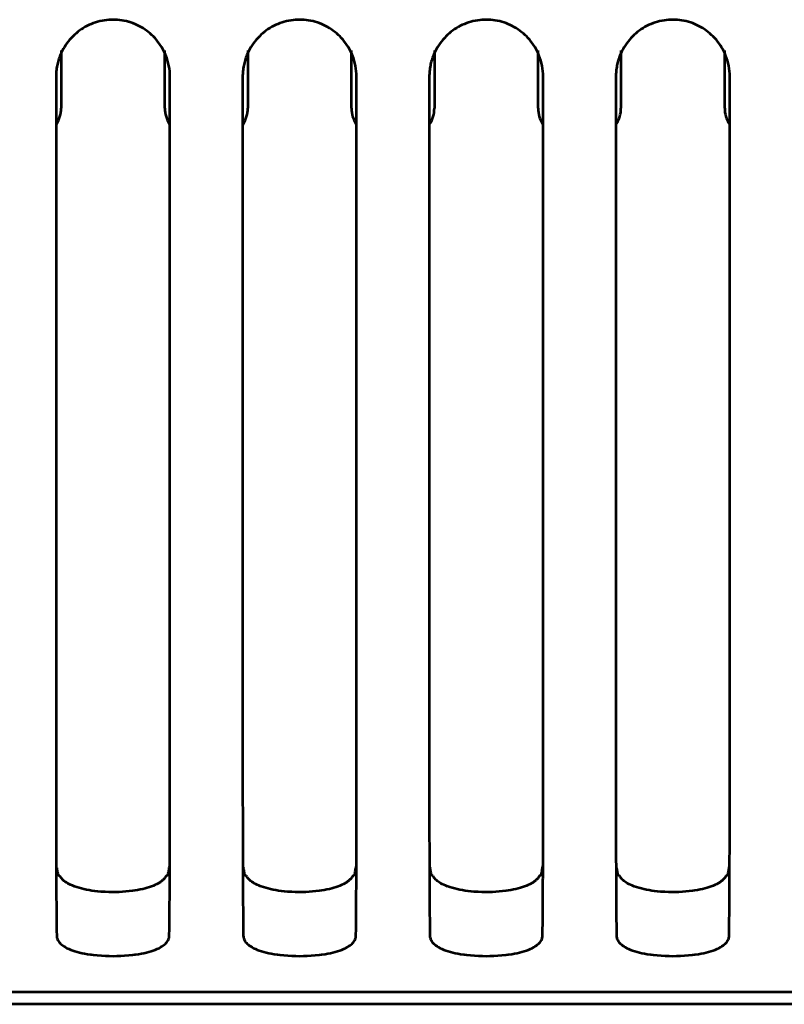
# Model space of a CAD drawing. Header units: millimetres. Extents: x 0 to 820, y 0 to 1200.
# Tile 48 of 81: x 120 to 151, y 856 to 896. Entities that reach past the tile are written whole.
import ezdxf

# ---------------------------------------------------------------- set-up
doc = ezdxf.new("R2010")
doc.units = ezdxf.units.MM
doc.header["$MEASUREMENT"] = 0
doc.layers.add('Layer 1', color=7, linetype='Continuous', lineweight=0)

# ---------------------------------------------------------------- blocks, each defined once
blk = doc.blocks.new('Block_3')
at = {"layer": 'Layer 1', "color": 18, "lineweight": 53, "true_color": 0x010101}
for p, q in [((121.04, 894.059), (121.04, 869.381)), ((125.74, 867.123), (125.74, 894.059)), ((128.74, 894.059), (128.74, 869.381)), ((133.44, 867.123), (133.44, 894.059)), ((136.44, 894.059), (136.44, 869.381)), ((141.14, 867.123), (141.14, 894.059)), ((144.14, 894.059), (144.14, 869.381)), ((148.84, 867.123), (148.84, 894.059)), ((121.04, 869.381), (121.04, 868.245)), ((128.74, 869.381), (128.74, 868.245)), ((136.44, 869.381), (136.44, 868.245)), ((144.14, 869.381), (144.14, 868.245)), ((121.04, 868.245), (121.04, 867.123)), ((128.74, 868.245), (128.74, 867.123)), ((136.44, 868.245), (136.44, 867.123)), ((144.14, 868.245), (144.14, 867.123)), ((121.046, 861.114), (121.046, 861.069)), ((121.046, 861.099), (121.046, 861.056)), ((125.658, 861.172), (125.648, 861.114)), ((125.658, 861.172), (125.649, 861.122)), ((125.733, 861.069), (125.733, 861.114)), ((125.733, 861.056), (125.733, 861.099)), ((128.746, 861.114), (128.746, 861.069)), ((128.746, 861.099), (128.746, 861.056)), ((133.358, 861.172), (133.348, 861.114)), ((133.358, 861.172), (133.349, 861.122)), ((133.433, 861.069), (133.433, 861.114)), ((133.433, 861.056), (133.433, 861.099)), ((136.446, 861.114), (136.446, 861.069)), ((136.446, 861.099), (136.446, 861.056)), ((141.058, 861.172), (141.048, 861.114)), ((141.058, 861.172), (141.049, 861.122)), ((141.133, 861.069), (141.133, 861.114)), ((141.133, 861.056), (141.133, 861.099)), ((144.146, 861.114), (144.146, 861.069)), ((144.146, 861.099), (144.147, 861.056)), ((148.758, 861.172), (148.748, 861.114)), ((148.833, 861.069), (148.833, 861.114)), ((148.833, 861.056), (148.833, 861.099)), ((70.99, 856.291), (301.636, 856.291))]:
    blk.add_line(p, q, dxfattribs=at)
for points in [[(125.567, 894.943), (125.531, 895.026), (125.492, 895.108), (125.449, 895.19), (125.403, 895.27), (125.353, 895.348), (125.3, 895.426), (125.244, 895.501), (125.186, 895.572), (125.124, 895.643), (125.059, 895.711), (124.992, 895.776), (124.923, 895.839), (124.852, 895.898), (124.779, 895.954), (124.705, 896.007), (124.628, 896.056), (124.549, 896.103), (124.468, 896.147), (124.385, 896.188), (124.3, 896.225), (124.214, 896.26), (124.126, 896.29), (124.037, 896.318), (124.036, 896.318), (123.946, 896.342), (123.855, 896.362), (123.763, 896.379), (123.672, 896.392), (123.58, 896.401), (123.487, 896.407), (123.395, 896.409), (123.304, 896.408), (123.212, 896.403), (123.12, 896.393), (123.027, 896.381), (122.936, 896.365), (122.844, 896.345), (122.754, 896.321), (122.754, 896.321), (122.664, 896.294), (122.576, 896.264), (122.489, 896.23), (122.404, 896.193), (122.322, 896.152), (122.24, 896.109), (122.161, 896.062), (122.084, 896.013), (122.009, 895.961), (121.936, 895.905), (121.865, 895.846), (121.795, 895.784), (121.728, 895.719), (121.663, 895.651), (121.601, 895.581), (121.543, 895.51), (121.486, 895.435), (121.433, 895.358), (121.382, 895.279), (121.336, 895.2), (121.292, 895.118), (121.253, 895.037), (121.217, 894.954)], [(133.267, 894.943), (133.231, 895.026), (133.192, 895.108), (133.149, 895.19), (133.103, 895.27), (133.053, 895.348), (133, 895.426), (132.944, 895.501), (132.886, 895.572), (132.824, 895.643), (132.759, 895.711), (132.692, 895.776), (132.623, 895.839), (132.552, 895.898), (132.479, 895.954), (132.405, 896.007), (132.328, 896.056), (132.249, 896.103), (132.168, 896.147), (132.085, 896.188), (132, 896.225), (131.914, 896.26), (131.826, 896.29), (131.737, 896.318), (131.736, 896.318), (131.646, 896.342), (131.555, 896.362), (131.463, 896.379), (131.372, 896.392), (131.279, 896.401), (131.187, 896.407), (131.095, 896.409), (131.004, 896.408), (130.912, 896.403), (130.82, 896.393), (130.727, 896.381), (130.636, 896.365), (130.544, 896.345), (130.454, 896.321), (130.454, 896.321), (130.364, 896.294), (130.276, 896.264), (130.189, 896.23), (130.104, 896.193), (130.021, 896.152), (129.94, 896.109), (129.861, 896.062), (129.784, 896.013), (129.709, 895.961), (129.636, 895.905), (129.565, 895.846), (129.495, 895.784), (129.428, 895.719), (129.363, 895.651), (129.301, 895.581), (129.243, 895.51), (129.186, 895.435), (129.133, 895.358), (129.082, 895.279), (129.036, 895.2), (128.992, 895.118), (128.952, 895.037), (128.917, 894.954)], [(140.967, 894.943), (140.931, 895.026), (140.892, 895.108), (140.849, 895.19), (140.803, 895.27), (140.753, 895.348), (140.7, 895.426), (140.644, 895.501), (140.586, 895.572), (140.524, 895.643), (140.459, 895.711), (140.392, 895.776), (140.323, 895.839), (140.252, 895.898), (140.179, 895.954), (140.105, 896.007), (140.028, 896.056), (139.949, 896.103), (139.868, 896.147), (139.785, 896.188), (139.7, 896.225), (139.614, 896.26), (139.526, 896.29), (139.437, 896.318), (139.436, 896.318), (139.346, 896.342), (139.255, 896.362), (139.163, 896.379), (139.072, 896.392), (138.979, 896.401), (138.887, 896.407), (138.795, 896.409), (138.704, 896.408), (138.612, 896.403), (138.52, 896.393), (138.427, 896.381), (138.336, 896.365), (138.244, 896.345), (138.154, 896.321), (138.154, 896.321), (138.064, 896.294), (137.976, 896.264), (137.889, 896.23), (137.804, 896.193), (137.721, 896.152), (137.64, 896.109), (137.561, 896.062), (137.484, 896.013), (137.409, 895.961), (137.336, 895.905), (137.265, 895.846), (137.195, 895.784), (137.128, 895.719), (137.063, 895.651), (137, 895.581), (136.943, 895.51), (136.886, 895.435), (136.833, 895.358), (136.782, 895.279), (136.736, 895.2), (136.692, 895.118), (136.652, 895.037), (136.617, 894.954)], [(148.667, 894.943), (148.631, 895.026), (148.592, 895.108), (148.549, 895.19), (148.503, 895.27), (148.453, 895.348), (148.4, 895.426), (148.344, 895.501), (148.286, 895.572), (148.224, 895.643), (148.159, 895.711), (148.092, 895.776), (148.023, 895.839), (147.952, 895.898), (147.879, 895.954), (147.805, 896.007), (147.728, 896.056), (147.649, 896.103), (147.568, 896.147), (147.485, 896.188), (147.4, 896.225), (147.314, 896.26), (147.226, 896.29), (147.137, 896.318), (147.136, 896.318), (147.046, 896.342), (146.955, 896.362), (146.863, 896.379), (146.772, 896.392), (146.68, 896.401), (146.587, 896.407), (146.495, 896.409), (146.404, 896.408), (146.312, 896.403), (146.219, 896.393), (146.127, 896.381), (146.036, 896.365), (145.944, 896.345), (145.854, 896.321), (145.854, 896.321), (145.764, 896.294), (145.676, 896.264), (145.589, 896.23), (145.504, 896.193), (145.421, 896.152), (145.34, 896.109), (145.261, 896.062), (145.184, 896.013), (145.109, 895.961), (145.036, 895.905), (144.965, 895.846), (144.895, 895.784), (144.828, 895.719), (144.763, 895.651), (144.701, 895.581), (144.643, 895.51), (144.586, 895.435), (144.533, 895.358), (144.482, 895.279), (144.435, 895.2), (144.392, 895.118), (144.352, 895.037), (144.317, 894.954)], [(121.216, 894.954), (121.196, 894.901), (121.176, 894.848), (121.158, 894.793), (121.14, 894.738), (121.124, 894.683), (121.11, 894.627), (121.096, 894.57), (121.085, 894.516), (121.074, 894.458), (121.065, 894.401), (121.057, 894.344), (121.051, 894.287), (121.046, 894.229), (121.043, 894.172), (121.04, 894.116), (121.04, 894.059)], [(128.916, 894.954), (128.896, 894.901), (128.876, 894.848), (128.858, 894.793), (128.84, 894.738), (128.824, 894.683), (128.81, 894.627), (128.796, 894.57), (128.785, 894.516), (128.774, 894.458), (128.765, 894.401), (128.757, 894.344), (128.751, 894.287), (128.746, 894.229), (128.743, 894.172), (128.74, 894.116), (128.74, 894.059)], [(136.617, 894.954), (136.596, 894.901), (136.576, 894.848), (136.557, 894.793), (136.54, 894.738), (136.524, 894.683), (136.51, 894.627), (136.496, 894.57), (136.485, 894.516), (136.474, 894.458), (136.465, 894.401), (136.457, 894.344), (136.451, 894.287), (136.446, 894.229), (136.443, 894.172), (136.44, 894.116), (136.44, 894.059)], [(144.316, 894.954), (144.296, 894.901), (144.276, 894.848), (144.257, 894.793), (144.24, 894.738), (144.224, 894.683), (144.21, 894.627), (144.196, 894.57), (144.185, 894.516), (144.174, 894.458), (144.165, 894.401), (144.157, 894.344), (144.151, 894.287), (144.146, 894.229), (144.143, 894.172), (144.14, 894.116), (144.14, 894.059)], [(121.04, 867.123), (121.04, 866.761), (121.04, 866.271), (121.04, 865.782), (121.04, 865.653), (121.04, 865.164), (121.04, 864.674), (121.04, 864.184), (121.041, 863.695), (121.041, 863.205), (121.042, 862.715), (121.043, 862.225)], [(125.736, 862.226), (125.737, 862.35), (125.737, 862.84), (125.738, 863.33), (125.738, 863.695), (125.739, 864.184), (125.739, 864.674), (125.739, 865.164), (125.739, 865.654), (125.739, 866.143), (125.739, 866.633), (125.739, 867.123)], [(128.74, 867.123), (128.74, 866.761), (128.74, 866.271), (128.74, 865.782), (128.74, 865.653), (128.74, 865.164), (128.74, 864.674), (128.74, 864.184), (128.741, 863.695), (128.741, 863.205), (128.742, 862.715), (128.743, 862.225)], [(133.436, 862.226), (133.437, 862.35), (133.437, 862.84), (133.438, 863.33), (133.438, 863.695), (133.439, 864.184), (133.439, 864.674), (133.439, 865.164), (133.439, 865.654), (133.439, 866.143), (133.439, 866.633), (133.44, 867.123)], [(136.44, 867.123), (136.44, 866.761), (136.44, 866.271), (136.44, 865.782), (136.44, 865.653), (136.44, 865.164), (136.44, 864.674), (136.44, 864.184), (136.441, 863.695), (136.441, 863.205), (136.442, 862.715), (136.443, 862.225)], [(141.136, 862.226), (141.137, 862.35), (141.137, 862.84), (141.138, 863.33), (141.138, 863.695), (141.139, 864.184), (141.139, 864.674), (141.139, 865.164), (141.139, 865.654), (141.139, 866.143), (141.139, 866.633), (141.139, 867.123)], [(144.14, 867.123), (144.14, 866.761), (144.14, 866.271), (144.14, 865.782), (144.14, 865.653), (144.14, 865.164), (144.14, 864.674), (144.14, 864.184), (144.141, 863.695), (144.141, 863.205), (144.142, 862.715), (144.143, 862.225)], [(148.836, 862.226), (148.837, 862.35), (148.837, 862.84), (148.838, 863.33), (148.838, 863.695), (148.839, 864.184), (148.839, 864.674), (148.839, 865.164), (148.839, 865.654), (148.839, 866.143), (148.839, 866.633), (148.839, 867.123)], [(121.043, 862.225), (121.043, 862.159), (121.043, 862.047), (121.044, 861.934), (121.044, 861.888), (121.044, 861.775), (121.044, 861.662), (121.045, 861.55), (121.045, 861.437), (121.045, 861.325), (121.046, 861.212), (121.046, 861.099)], [(125.733, 861.099), (125.733, 861.146), (125.734, 861.258), (125.734, 861.371), (125.734, 861.437), (125.734, 861.55), (125.735, 861.662), (125.735, 861.775), (125.735, 861.888), (125.736, 862), (125.736, 862.113), (125.736, 862.226)], [(128.743, 862.225), (128.743, 862.159), (128.743, 862.047), (128.744, 861.934), (128.744, 861.888), (128.744, 861.775), (128.744, 861.662), (128.745, 861.55), (128.745, 861.437), (128.745, 861.325), (128.746, 861.212), (128.746, 861.099)], [(133.433, 861.099), (133.433, 861.146), (133.434, 861.258), (133.434, 861.371), (133.434, 861.437), (133.434, 861.55), (133.435, 861.662), (133.435, 861.775), (133.435, 861.888), (133.436, 862), (133.436, 862.113), (133.436, 862.226)], [(136.443, 862.225), (136.443, 862.159), (136.443, 862.047), (136.444, 861.934), (136.444, 861.888), (136.444, 861.775), (136.444, 861.662), (136.445, 861.55), (136.445, 861.437), (136.445, 861.325), (136.446, 861.212), (136.446, 861.099)], [(141.133, 861.099), (141.133, 861.146), (141.134, 861.258), (141.134, 861.371), (141.134, 861.437), (141.134, 861.55), (141.135, 861.662), (141.135, 861.775), (141.135, 861.888), (141.136, 862), (141.136, 862.113), (141.136, 862.226)], [(144.143, 862.225), (144.143, 862.159), (144.143, 862.047), (144.144, 861.934), (144.144, 861.888), (144.144, 861.775), (144.144, 861.662), (144.145, 861.55), (144.145, 861.437), (144.145, 861.325), (144.146, 861.212), (144.146, 861.099)], [(148.833, 861.099), (148.833, 861.146), (148.834, 861.258), (148.834, 861.371), (148.834, 861.437), (148.834, 861.55), (148.835, 861.662), (148.835, 861.775), (148.835, 861.888), (148.836, 862), (148.836, 862.113), (148.836, 862.226)], [(125.709, 861.459), (125.704, 861.43), (125.699, 861.402), (125.694, 861.373), (125.688, 861.344), (125.683, 861.315), (125.678, 861.286), (125.673, 861.258), (125.668, 861.229), (125.663, 861.2), (125.658, 861.171)], [(133.409, 861.459), (133.404, 861.43), (133.399, 861.402), (133.394, 861.373), (133.388, 861.344), (133.383, 861.315), (133.378, 861.286), (133.373, 861.258), (133.368, 861.229), (133.363, 861.2), (133.358, 861.171)], [(141.109, 861.459), (141.104, 861.43), (141.099, 861.402), (141.094, 861.373), (141.088, 861.344), (141.083, 861.315), (141.078, 861.286), (141.073, 861.258), (141.068, 861.229), (141.063, 861.2), (141.058, 861.171)], [(148.809, 861.459), (148.804, 861.43), (148.799, 861.402), (148.794, 861.373), (148.788, 861.344), (148.783, 861.315), (148.778, 861.286), (148.773, 861.258), (148.768, 861.229), (148.763, 861.2), (148.758, 861.171)], [(121.046, 861.056), (121.046, 861.034), (121.047, 861.011), (121.047, 860.989), (121.047, 860.966), (121.047, 860.944), (121.047, 860.921), (121.047, 860.899), (121.047, 860.876), (121.047, 860.854), (121.047, 860.831)], [(121.131, 861.114), (121.126, 861.143), (121.121, 861.171), (121.116, 861.2), (121.111, 861.229), (121.106, 861.258), (121.101, 861.287), (121.096, 861.316), (121.091, 861.344), (121.086, 861.373), (121.08, 861.402)], [(121.198, 861.069), (121.195, 861.07), (121.187, 861.073), (121.18, 861.076), (121.172, 861.079), (121.165, 861.083), (121.158, 861.087), (121.15, 861.091), (121.147, 861.094), (121.141, 861.099), (121.136, 861.104), (121.133, 861.109), (121.132, 861.114)], [(125.202, 860.738), (125.13, 860.702), (125.055, 860.668), (124.975, 860.637), (124.893, 860.607), (124.806, 860.579), (124.714, 860.553), (124.617, 860.529), (124.515, 860.506), (124.406, 860.486), (124.289, 860.467), (124.199, 860.454), (124.062, 860.438), (123.925, 860.424), (123.785, 860.414), (123.644, 860.407), (123.501, 860.403), (123.357, 860.402), (123.211, 860.405), (123.064, 860.41), (122.916, 860.419), (122.916, 860.419), (122.899, 860.42), (122.764, 860.432), (122.638, 860.445), (122.519, 860.461), (122.407, 860.479), (122.298, 860.499), (122.193, 860.522), (122.091, 860.548), (121.991, 860.576), (121.894, 860.607), (121.799, 860.64), (121.795, 860.642), (121.714, 860.673), (121.642, 860.704), (121.578, 860.734), (121.52, 860.765), (121.467, 860.796), (121.42, 860.827), (121.377, 860.86), (121.338, 860.893), (121.303, 860.926), (121.272, 860.96), (121.244, 860.996), (121.22, 861.032), (121.198, 861.069)], [(125.581, 861.069), (125.57, 861.049), (125.557, 861.029), (125.544, 861.01), (125.53, 860.991), (125.515, 860.973), (125.5, 860.955), (125.484, 860.938), (125.467, 860.921), (125.45, 860.905), (125.432, 860.889)], [(125.6, 861.077), (125.599, 861.076), (125.597, 861.075), (125.595, 861.074), (125.593, 861.074), (125.591, 861.073), (125.591, 861.073), (125.589, 861.072), (125.587, 861.071), (125.585, 861.071), (125.583, 861.07), (125.581, 861.069)], [(125.648, 861.114), (125.646, 861.109), (125.643, 861.104), (125.639, 861.099), (125.634, 861.095), (125.633, 861.094), (125.628, 861.09), (125.622, 861.087), (125.617, 861.084), (125.611, 861.081), (125.606, 861.079), (125.6, 861.076)], [(125.732, 860.831), (125.732, 860.854), (125.732, 860.876), (125.732, 860.899), (125.732, 860.921), (125.732, 860.944), (125.733, 860.966), (125.733, 860.989), (125.733, 861.011), (125.733, 861.034), (125.733, 861.056)], [(128.746, 861.056), (128.746, 861.034), (128.746, 861.011), (128.747, 860.989), (128.747, 860.966), (128.747, 860.944), (128.747, 860.921), (128.747, 860.899), (128.747, 860.876), (128.747, 860.854), (128.747, 860.831)], [(128.831, 861.114), (128.826, 861.143), (128.821, 861.171), (128.816, 861.2), (128.811, 861.229), (128.806, 861.258), (128.801, 861.287), (128.796, 861.316), (128.791, 861.344), (128.786, 861.373), (128.78, 861.402)], [(128.898, 861.069), (128.895, 861.07), (128.887, 861.073), (128.879, 861.076), (128.872, 861.079), (128.865, 861.083), (128.858, 861.087), (128.85, 861.091), (128.847, 861.094), (128.841, 861.099), (128.836, 861.104), (128.833, 861.109), (128.831, 861.114)], [(132.902, 860.738), (132.83, 860.702), (132.755, 860.668), (132.675, 860.637), (132.593, 860.607), (132.506, 860.579), (132.414, 860.553), (132.317, 860.529), (132.215, 860.506), (132.106, 860.486), (131.989, 860.467), (131.899, 860.454), (131.762, 860.438), (131.625, 860.424), (131.485, 860.414), (131.344, 860.407), (131.201, 860.403), (131.057, 860.402), (130.911, 860.405), (130.764, 860.41), (130.616, 860.419), (130.616, 860.419), (130.599, 860.42), (130.464, 860.432), (130.338, 860.445), (130.219, 860.461), (130.107, 860.479), (129.998, 860.499), (129.893, 860.522), (129.791, 860.548), (129.691, 860.576), (129.594, 860.607), (129.499, 860.64), (129.495, 860.642), (129.414, 860.673), (129.342, 860.704), (129.278, 860.734), (129.22, 860.765), (129.167, 860.796), (129.12, 860.827), (129.077, 860.86), (129.038, 860.893), (129.003, 860.926), (128.972, 860.96), (128.944, 860.996), (128.92, 861.032), (128.898, 861.069)], [(133.281, 861.069), (133.27, 861.049), (133.257, 861.029), (133.244, 861.01), (133.23, 860.991), (133.215, 860.973), (133.2, 860.955), (133.184, 860.938), (133.167, 860.921), (133.15, 860.905), (133.133, 860.889)], [(133.3, 861.077), (133.299, 861.076), (133.297, 861.075), (133.295, 861.074), (133.293, 861.074), (133.291, 861.073), (133.291, 861.073), (133.289, 861.072), (133.287, 861.071), (133.285, 861.071), (133.283, 861.07), (133.281, 861.069)], [(133.348, 861.114), (133.346, 861.109), (133.343, 861.104), (133.339, 861.099), (133.334, 861.095), (133.333, 861.094), (133.328, 861.09), (133.322, 861.087), (133.317, 861.084), (133.311, 861.081), (133.306, 861.079), (133.3, 861.076)], [(133.432, 860.831), (133.432, 860.854), (133.432, 860.876), (133.432, 860.899), (133.432, 860.921), (133.432, 860.944), (133.433, 860.966), (133.433, 860.989), (133.433, 861.011), (133.433, 861.034), (133.433, 861.056)], [(136.446, 861.056), (136.446, 861.034), (136.446, 861.011), (136.447, 860.989), (136.447, 860.966), (136.447, 860.944), (136.447, 860.921), (136.447, 860.899), (136.447, 860.876), (136.447, 860.854), (136.447, 860.831)], [(136.531, 861.114), (136.526, 861.143), (136.521, 861.171), (136.516, 861.2), (136.511, 861.229), (136.506, 861.258), (136.501, 861.287), (136.496, 861.316), (136.491, 861.344), (136.486, 861.373), (136.481, 861.402)], [(136.598, 861.069), (136.595, 861.07), (136.587, 861.073), (136.579, 861.076), (136.572, 861.079), (136.565, 861.083), (136.558, 861.087), (136.55, 861.091), (136.547, 861.094), (136.541, 861.099), (136.536, 861.104), (136.533, 861.109), (136.531, 861.114)], [(140.602, 860.738), (140.53, 860.702), (140.454, 860.668), (140.375, 860.637), (140.293, 860.607), (140.206, 860.579), (140.114, 860.553), (140.018, 860.529), (139.915, 860.506), (139.806, 860.486), (139.689, 860.467), (139.599, 860.454), (139.462, 860.438), (139.325, 860.424), (139.185, 860.414), (139.044, 860.407), (138.901, 860.403), (138.757, 860.402), (138.611, 860.405), (138.464, 860.41), (138.316, 860.419), (138.316, 860.419), (138.299, 860.42), (138.164, 860.432), (138.038, 860.445), (137.919, 860.461), (137.807, 860.479), (137.698, 860.499), (137.593, 860.522), (137.491, 860.548), (137.391, 860.576), (137.294, 860.607), (137.199, 860.64), (137.195, 860.642), (137.114, 860.673), (137.042, 860.704), (136.978, 860.734), (136.92, 860.765), (136.867, 860.796), (136.82, 860.827), (136.777, 860.86), (136.738, 860.893), (136.703, 860.926), (136.672, 860.96), (136.644, 860.996), (136.62, 861.032), (136.598, 861.069)], [(140.981, 861.069), (140.97, 861.049), (140.957, 861.029), (140.944, 861.01), (140.93, 860.991), (140.915, 860.973), (140.9, 860.955), (140.884, 860.938), (140.867, 860.921), (140.85, 860.905), (140.833, 860.889)], [(141, 861.077), (140.999, 861.076), (140.997, 861.075), (140.995, 861.074), (140.993, 861.074), (140.991, 861.073), (140.991, 861.073), (140.989, 861.072), (140.987, 861.071), (140.985, 861.071), (140.983, 861.07), (140.981, 861.069)], [(141.048, 861.114), (141.046, 861.109), (141.043, 861.104), (141.039, 861.099), (141.034, 861.095), (141.033, 861.094), (141.028, 861.09), (141.022, 861.087), (141.017, 861.084), (141.011, 861.081), (141.006, 861.079), (141, 861.076)], [(141.132, 860.831), (141.132, 860.854), (141.132, 860.876), (141.132, 860.899), (141.132, 860.921), (141.132, 860.944), (141.133, 860.966), (141.133, 860.989), (141.133, 861.011), (141.133, 861.034), (141.133, 861.056)], [(144.146, 861.056), (144.146, 861.034), (144.146, 861.011), (144.147, 860.989), (144.147, 860.966), (144.147, 860.944), (144.147, 860.921), (144.147, 860.899), (144.147, 860.876), (144.147, 860.854), (144.147, 860.831)], [(144.231, 861.114), (144.226, 861.143), (144.221, 861.171), (144.216, 861.2), (144.211, 861.229), (144.206, 861.258), (144.201, 861.287), (144.196, 861.316), (144.191, 861.344), (144.186, 861.373), (144.18, 861.402)], [(144.298, 861.069), (144.295, 861.07), (144.287, 861.073), (144.28, 861.076), (144.272, 861.079), (144.265, 861.083), (144.258, 861.087), (144.25, 861.091), (144.247, 861.094), (144.241, 861.099), (144.236, 861.104), (144.233, 861.109), (144.232, 861.114)], [(148.302, 860.738), (148.23, 860.702), (148.155, 860.668), (148.076, 860.637), (147.993, 860.607), (147.906, 860.579), (147.814, 860.553), (147.717, 860.529), (147.615, 860.506), (147.506, 860.486), (147.389, 860.467), (147.299, 860.454), (147.163, 860.438), (147.025, 860.424), (146.885, 860.414), (146.744, 860.407), (146.601, 860.403), (146.457, 860.402), (146.311, 860.405), (146.164, 860.41), (146.016, 860.419), (146.016, 860.419), (145.999, 860.42), (145.864, 860.432), (145.738, 860.445), (145.619, 860.461), (145.507, 860.479), (145.398, 860.499), (145.293, 860.522), (145.191, 860.548), (145.091, 860.576), (144.994, 860.607), (144.899, 860.64), (144.895, 860.642), (144.814, 860.673), (144.742, 860.704), (144.678, 860.734), (144.62, 860.765), (144.567, 860.796), (144.52, 860.827), (144.477, 860.86), (144.438, 860.893), (144.403, 860.926), (144.372, 860.96), (144.345, 860.996), (144.32, 861.032), (144.298, 861.069)], [(148.681, 861.069), (148.67, 861.049), (148.657, 861.029), (148.644, 861.01), (148.63, 860.991), (148.615, 860.973), (148.6, 860.955), (148.584, 860.938), (148.567, 860.921), (148.55, 860.905), (148.532, 860.889)], [(148.7, 861.077), (148.699, 861.076), (148.697, 861.075), (148.695, 861.074), (148.693, 861.074), (148.691, 861.073), (148.691, 861.073), (148.689, 861.072), (148.687, 861.071), (148.685, 861.071), (148.683, 861.07), (148.681, 861.069)], [(148.748, 861.114), (148.746, 861.109), (148.743, 861.104), (148.739, 861.099), (148.734, 861.095), (148.733, 861.094), (148.728, 861.09), (148.722, 861.087), (148.717, 861.084), (148.711, 861.081), (148.706, 861.079), (148.7, 861.076)], [(148.832, 860.831), (148.832, 860.854), (148.832, 860.876), (148.832, 860.899), (148.832, 860.921), (148.832, 860.944), (148.833, 860.966), (148.833, 860.989), (148.833, 861.011), (148.833, 861.034), (148.833, 861.056)], [(121.047, 860.831), (121.048, 860.655), (121.049, 860.431), (121.051, 860.208), (121.051, 860.161), (121.052, 859.938), (121.054, 859.715), (121.055, 859.491), (121.058, 859.268), (121.06, 859.045), (121.063, 858.822), (121.066, 858.599)], [(125.433, 860.889), (125.411, 860.872), (125.39, 860.855), (125.368, 860.838), (125.345, 860.822), (125.322, 860.807), (125.299, 860.792), (125.275, 860.778), (125.251, 860.764), (125.227, 860.751), (125.202, 860.738)], [(125.714, 858.598), (125.714, 858.643), (125.717, 858.867), (125.72, 859.09), (125.721, 859.268), (125.724, 859.491), (125.725, 859.715), (125.727, 859.938), (125.728, 860.161), (125.73, 860.385), (125.731, 860.608), (125.732, 860.831)], [(128.747, 860.831), (128.748, 860.655), (128.749, 860.431), (128.75, 860.208), (128.751, 860.161), (128.752, 859.938), (128.754, 859.715), (128.755, 859.491), (128.758, 859.268), (128.76, 859.045), (128.762, 858.822), (128.766, 858.599)], [(133.133, 860.889), (133.111, 860.872), (133.09, 860.855), (133.068, 860.838), (133.045, 860.822), (133.022, 860.807), (132.998, 860.792), (132.975, 860.778), (132.951, 860.764), (132.927, 860.751), (132.902, 860.738)], [(133.414, 858.598), (133.414, 858.643), (133.417, 858.867), (133.42, 859.09), (133.421, 859.268), (133.424, 859.491), (133.425, 859.715), (133.427, 859.938), (133.428, 860.161), (133.43, 860.385), (133.431, 860.608), (133.432, 860.831)], [(136.447, 860.831), (136.448, 860.655), (136.449, 860.431), (136.45, 860.208), (136.451, 860.161), (136.452, 859.938), (136.454, 859.715), (136.455, 859.491), (136.458, 859.268), (136.46, 859.045), (136.462, 858.822), (136.466, 858.599)], [(140.833, 860.889), (140.811, 860.872), (140.79, 860.855), (140.768, 860.838), (140.745, 860.822), (140.722, 860.807), (140.698, 860.792), (140.675, 860.778), (140.651, 860.764), (140.627, 860.751), (140.602, 860.738)], [(141.114, 858.598), (141.114, 858.643), (141.117, 858.867), (141.12, 859.09), (141.121, 859.268), (141.124, 859.491), (141.125, 859.715), (141.127, 859.938), (141.128, 860.161), (141.13, 860.385), (141.131, 860.608), (141.132, 860.831)], [(144.147, 860.831), (144.148, 860.655), (144.149, 860.431), (144.15, 860.208), (144.151, 860.161), (144.152, 859.938), (144.154, 859.715), (144.155, 859.491), (144.158, 859.268), (144.16, 859.045), (144.162, 858.822), (144.166, 858.599)], [(148.533, 860.889), (148.511, 860.872), (148.49, 860.855), (148.468, 860.838), (148.445, 860.822), (148.422, 860.807), (148.398, 860.792), (148.375, 860.778), (148.351, 860.764), (148.327, 860.751), (148.302, 860.738)], [(148.814, 858.598), (148.814, 858.643), (148.817, 858.867), (148.82, 859.09), (148.821, 859.268), (148.824, 859.491), (148.826, 859.715), (148.827, 859.938), (148.828, 860.161), (148.83, 860.385), (148.831, 860.608), (148.832, 860.831)], [(121.066, 858.598), (121.068, 858.561), (121.074, 858.524), (121.084, 858.488), (121.097, 858.452), (121.115, 858.416), (121.136, 858.381), (121.162, 858.346), (121.192, 858.31), (121.228, 858.275), (121.268, 858.239), (121.314, 858.204), (121.367, 858.168), (121.426, 858.133), (121.491, 858.097), (121.564, 858.063), (121.644, 858.028), (121.726, 857.996), (121.821, 857.963), (121.917, 857.934), (122.013, 857.908), (122.113, 857.885), (122.219, 857.865), (122.334, 857.846), (122.466, 857.828), (122.482, 857.826), (122.572, 857.816), (122.742, 857.798), (122.91, 857.785), (123.074, 857.775), (123.234, 857.77), (123.39, 857.768), (123.546, 857.77), (123.706, 857.775), (123.87, 857.785), (124.037, 857.798), (124.209, 857.816), (124.297, 857.826), (124.313, 857.828), (124.446, 857.846), (124.561, 857.865), (124.666, 857.885), (124.766, 857.908), (124.863, 857.934), (124.958, 857.963), (125.053, 857.996), (125.135, 858.028), (125.215, 858.063), (125.288, 858.097), (125.353, 858.133), (125.412, 858.168), (125.464, 858.204), (125.511, 858.239), (125.552, 858.275), (125.587, 858.31), (125.617, 858.345), (125.643, 858.381), (125.664, 858.416), (125.682, 858.452), (125.695, 858.488), (125.705, 858.524), (125.711, 858.561), (125.714, 858.598)], [(128.766, 858.598), (128.768, 858.561), (128.774, 858.524), (128.784, 858.488), (128.797, 858.452), (128.815, 858.416), (128.836, 858.381), (128.862, 858.346), (128.892, 858.31), (128.928, 858.275), (128.968, 858.239), (129.014, 858.204), (129.067, 858.168), (129.126, 858.133), (129.191, 858.097), (129.264, 858.063), (129.344, 858.028), (129.426, 857.996), (129.521, 857.963), (129.617, 857.934), (129.713, 857.908), (129.813, 857.885), (129.919, 857.865), (130.034, 857.846), (130.166, 857.828), (130.182, 857.826), (130.272, 857.816), (130.442, 857.798), (130.61, 857.785), (130.774, 857.775), (130.934, 857.77), (131.09, 857.768), (131.246, 857.77), (131.406, 857.775), (131.57, 857.785), (131.737, 857.798), (131.908, 857.816), (131.997, 857.826), (132.013, 857.828), (132.146, 857.846), (132.261, 857.865), (132.366, 857.885), (132.466, 857.908), (132.563, 857.934), (132.658, 857.963), (132.753, 857.996), (132.835, 858.028), (132.915, 858.063), (132.988, 858.097), (133.053, 858.133), (133.112, 858.168), (133.165, 858.204), (133.211, 858.239), (133.252, 858.275), (133.287, 858.31), (133.317, 858.345), (133.343, 858.381), (133.364, 858.416), (133.382, 858.452), (133.395, 858.488), (133.405, 858.524), (133.411, 858.561), (133.414, 858.598)], [(136.466, 858.598), (136.468, 858.561), (136.474, 858.524), (136.484, 858.488), (136.497, 858.452), (136.515, 858.416), (136.536, 858.381), (136.562, 858.346), (136.592, 858.31), (136.628, 858.275), (136.668, 858.239), (136.714, 858.204), (136.767, 858.168), (136.826, 858.133), (136.892, 858.097), (136.964, 858.063), (137.044, 858.028), (137.126, 857.996), (137.221, 857.963), (137.317, 857.934), (137.413, 857.908), (137.513, 857.885), (137.619, 857.865), (137.734, 857.846), (137.866, 857.828), (137.882, 857.826), (137.972, 857.816), (138.142, 857.798), (138.31, 857.785), (138.474, 857.775), (138.634, 857.77), (138.79, 857.768), (138.945, 857.77), (139.106, 857.775), (139.27, 857.785), (139.438, 857.798), (139.608, 857.816), (139.697, 857.826), (139.713, 857.828), (139.846, 857.846), (139.961, 857.865), (140.066, 857.885), (140.166, 857.908), (140.263, 857.934), (140.358, 857.963), (140.453, 857.996), (140.535, 858.028), (140.615, 858.063), (140.688, 858.097), (140.753, 858.133), (140.812, 858.168), (140.865, 858.204), (140.911, 858.239), (140.952, 858.275), (140.987, 858.31), (141.017, 858.345), (141.043, 858.381), (141.065, 858.416), (141.082, 858.452), (141.095, 858.488), (141.105, 858.524), (141.111, 858.561), (141.114, 858.598)], [(144.166, 858.598), (144.168, 858.561), (144.174, 858.524), (144.184, 858.488), (144.197, 858.452), (144.215, 858.416), (144.236, 858.381), (144.262, 858.346), (144.292, 858.31), (144.328, 858.275), (144.368, 858.239), (144.414, 858.204), (144.467, 858.168), (144.526, 858.133), (144.591, 858.097), (144.664, 858.063), (144.744, 858.028), (144.826, 857.996), (144.921, 857.963), (145.017, 857.934), (145.113, 857.908), (145.213, 857.885), (145.319, 857.865), (145.434, 857.846), (145.566, 857.828), (145.582, 857.826), (145.672, 857.816), (145.842, 857.798), (146.01, 857.785), (146.174, 857.775), (146.334, 857.77), (146.49, 857.768), (146.646, 857.77), (146.806, 857.775), (146.97, 857.785), (147.137, 857.798), (147.308, 857.816), (147.397, 857.826), (147.413, 857.828), (147.546, 857.846), (147.661, 857.865), (147.766, 857.885), (147.866, 857.908), (147.963, 857.934), (148.058, 857.963), (148.153, 857.996), (148.235, 858.028), (148.315, 858.063), (148.388, 858.097), (148.453, 858.133), (148.512, 858.168), (148.564, 858.204), (148.611, 858.239), (148.652, 858.275), (148.687, 858.31), (148.717, 858.345), (148.743, 858.381), (148.765, 858.416), (148.782, 858.452), (148.795, 858.488), (148.805, 858.524), (148.811, 858.561), (148.814, 858.598)]]:
    blk.add_lwpolyline(points, dxfattribs=at)
for points in [[(125.696, 894.506), (125.668, 894.656), (125.624, 894.802), (125.567, 894.943)], [(133.396, 894.506), (133.368, 894.656), (133.324, 894.802), (133.267, 894.943)], [(141.097, 894.506), (141.068, 894.656), (141.024, 894.802), (140.967, 894.943)], [(148.796, 894.506), (148.768, 894.656), (148.724, 894.802), (148.667, 894.943)], [(125.74, 894.059), (125.74, 894.209), (125.725, 894.359), (125.697, 894.506)], [(133.44, 894.059), (133.44, 894.209), (133.425, 894.359), (133.397, 894.506)], [(141.14, 894.059), (141.14, 894.209), (141.125, 894.359), (141.097, 894.506)], [(148.84, 894.059), (148.84, 894.209), (148.825, 894.359), (148.797, 894.506)]]:
    blk.add_open_spline(points, degree=3, dxfattribs=at)
blk = doc.blocks.new('Block_33')
at = {"layer": 'Layer 1', "color": 18, "lineweight": 53, "true_color": 0x010101}
for p, q in [((121.25, 895.139), (121.25, 892.759)), ((125.529, 892.759), (125.529, 895.139)), ((128.95, 895.139), (128.95, 892.759)), ((133.229, 892.759), (133.229, 895.139)), ((136.65, 895.139), (136.65, 892.759)), ((140.929, 892.759), (140.929, 895.139)), ((144.35, 895.139), (144.35, 892.759)), ((148.629, 892.759), (148.629, 895.139)), ((596.54, 855.775), (70.939, 855.775))]:
    blk.add_line(p, q, dxfattribs=at)
for points in [[(121.055, 892.086), (121.182, 892.288), (121.25, 892.521), (121.25, 892.759)], [(125.529, 892.759), (125.529, 892.521), (125.597, 892.288), (125.724, 892.086)], [(128.755, 892.086), (128.882, 892.288), (128.95, 892.521), (128.95, 892.759)], [(133.229, 892.759), (133.229, 892.521), (133.297, 892.288), (133.424, 892.086)], [(136.455, 892.086), (136.582, 892.288), (136.65, 892.521), (136.65, 892.759)], [(140.929, 892.759), (140.929, 892.521), (140.997, 892.288), (141.124, 892.086)], [(144.155, 892.086), (144.283, 892.288), (144.35, 892.521), (144.35, 892.759)], [(148.629, 892.759), (148.629, 892.521), (148.697, 892.288), (148.824, 892.086)]]:
    blk.add_open_spline(points, degree=3, dxfattribs=at)

msp = doc.modelspace()

# ---------------------------------------------------------------- block references
at = {"layer": 'Layer 1'}
for name in ['Block_3', 'Block_33']:
    msp.add_blockref(name, (0, 0), dxfattribs=at)

doc.saveas('drawing.dxf')
